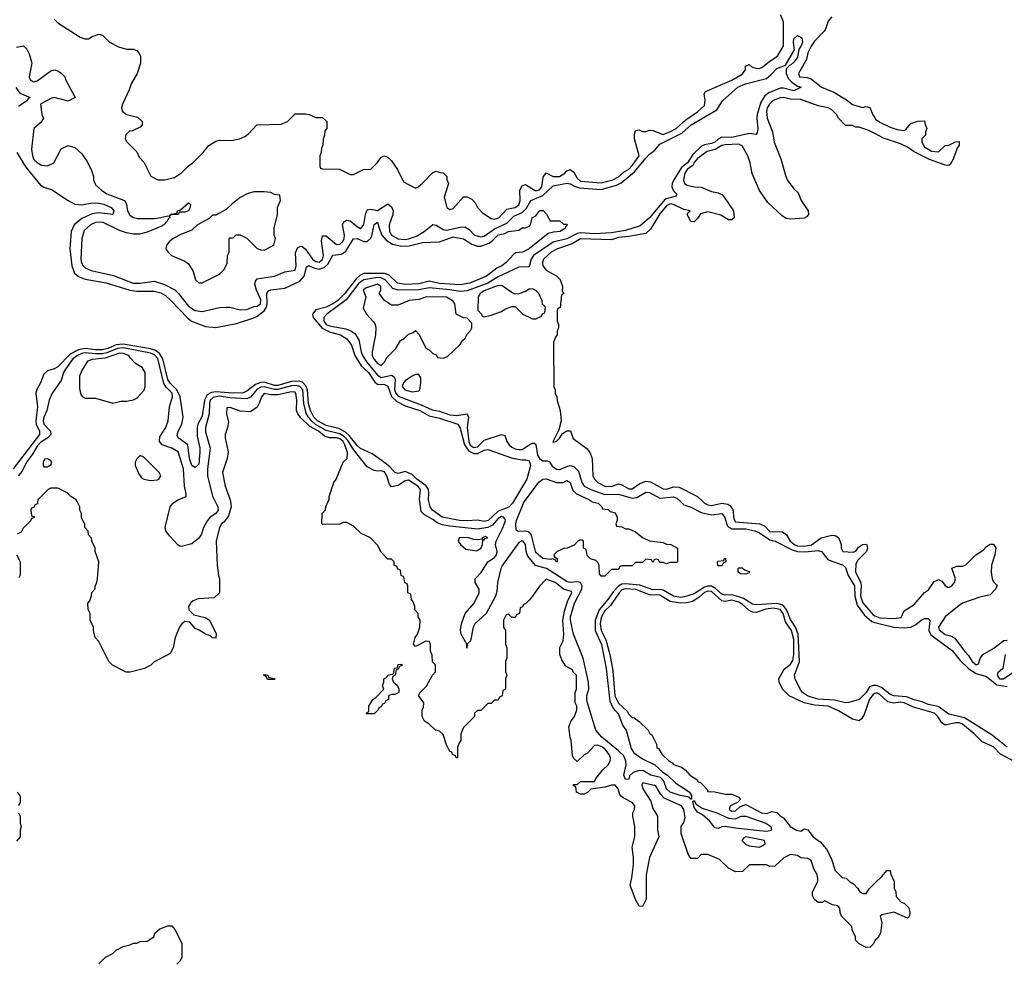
# Model space of a CAD drawing. Header units: inches. Extents: x 2668334 to 2765628, y 828034 to 955234.
# Tile 40 of 218: x 2715029 to 2720753, y 847321 to 852802. Entities that reach past the tile are written whole.
import ezdxf

# ---------------------------------------------------------------- set-up
doc = ezdxf.new("R2010")
doc.units = ezdxf.units.IN
doc.header["$MEASUREMENT"] = 0
for name, color, linetype in [('C7814', 7, 'Continuous'), ('C7815', 7, 'Continuous'), ('C7824', 7, 'Continuous'), ('C7825', 7, 'Continuous')]:
    doc.layers.add(name, color=color, linetype=linetype)

msp = doc.modelspace()

# ---------------------------------------------------------------- linework, layer by layer
at = {"layer": 'C7814', "color": 4}
for points, elevation in [([(2715133.4, 850000), (2715132.7, 849987.3), (2715118, 849982), (2715112.7, 849967.3), (2715098, 849962), (2715094, 849950), (2715098, 849918), (2715112.7, 849912.7), (2715112.7, 849907.3), (2715098, 849902), (2715094, 849890), (2715050, 849846), (2715036.9, 849823.1), (2715014, 849810)], 12), ([(2716254.6, 850000), (2716258, 849970), (2716243.4, 849916.6), (2716218, 849882), (2716202.8, 849870), (2716191, 849850), (2716172, 849770), (2716178, 849630), (2716184.7, 849570), (2716191.3, 849550), (2716191.1, 849468.9), (2716159.6, 849440.4), (2716066.4, 849433.6), (2716036.9, 849423.1), (2716022, 849410), (2716011.3, 849390), (2716012, 849370), (2716042, 849342), (2716106.4, 849326.4), (2716132, 849310), (2716171.1, 849231.1), (2716170, 849206), (2716150, 849208.7), (2716139, 849219), (2716110, 849228.7), (2716072.9, 849252.9), (2716050, 849262), (2716018, 849298), (2715990, 849302), (2715972, 849290), (2715958, 849270), (2715932, 849210), (2715922, 849150), (2715903.6, 849116.4), (2715894, 849110), (2715810, 849068), (2715790.9, 849049.1), (2715754, 849030), (2715671.1, 849008.9), (2715648.9, 849008.9), (2715568.9, 849048.9), (2715548, 849070), (2715490, 849186), (2715468, 849210), (2715458, 849250), (2715458, 849270), (2715438, 849310), (2715438, 849350), (2715427.3, 849372.7), (2715426, 849410), (2715436.4, 849423.6), (2715447.3, 849452.7), (2715448.4, 849471.6), (2715467.3, 849492.7), (2715468, 849510), (2715476.4, 849523.6), (2715482, 849550), (2715488.7, 849650), (2715468.7, 849710), (2715468, 849730), (2715448, 849770), (2715447.3, 849787.3), (2715430, 849806), (2715427.3, 849827.3), (2715408, 849850), (2715407.3, 849867.3), (2715388.4, 849908.4), (2715388, 849930), (2715378, 849950), (2715378, 849970), (2715363, 850000)], 12), ([(2716166.1, 850000), (2716181.6, 849970), (2716183, 849950), (2716168.6, 849931.4), (2716135.5, 849910), (2716120.4, 849890), (2716097.1, 849850), (2716085.5, 849810), (2716070, 849786.6), (2716030, 849754), (2715970, 849738), (2715960.4, 849740.4), (2715950, 849746), (2715900.2, 849800.2), (2715879, 849830), (2715874, 849850), (2715904, 849970), (2715919, 849990), (2715934, 850000)], 8), ([(2720000, 847446), (2719990, 847426), (2719974, 847410), (2719950, 847408), (2719910, 847428), (2719888, 847450), (2719888, 847470), (2719868, 847510), (2719866, 847530), (2719806, 847590), (2719798, 847610), (2719796.4, 847636.4), (2719786, 847650), (2719754.6, 847654.6), (2719710, 847678), (2719691.6, 847668.4), (2719670, 847668), (2719650, 847686), (2719638, 847710), (2719638, 847730), (2719668.7, 847790), (2719669, 847810), (2719665.2, 847830), (2719645.3, 847865.3), (2719630, 847912.7), (2719610, 847925.2), (2719570, 847929), (2719550, 847942), (2719510, 847948), (2719471.6, 847928.4), (2719419.6, 847880.4), (2719390, 847878), (2719370, 847888), (2719272.7, 847887.3), (2719231, 847849), (2719190, 847848), (2719150, 847868), (2719098, 847918), (2719030, 847948), (2718990, 847948.7), (2718970, 847924), (2718930, 847924), (2718916, 847950), (2718875.3, 848070), (2718875.3, 848110), (2718890, 848134), (2718897.2, 848162.8), (2718889.3, 848210), (2718877, 848230), (2718776.2, 848276.2), (2718756, 848296), (2718730, 848342.7), (2718719, 848350), (2718658, 848362), (2718650, 848362), (2718645.8, 848354.2), (2718650.8, 848330), (2718698.7, 848258.7), (2718710, 848216), (2718736, 848170), (2718736, 848090), (2718744.7, 848050), (2718690.8, 847930), (2718671, 847830), (2718671.6, 847688.4), (2718650, 847646), (2718630, 847648), (2718610, 847686), (2718578, 847770), (2718588.4, 847811.6), (2718597.2, 847890), (2718597.2, 847930), (2718589.2, 847990), (2718606, 848050), (2718606, 848110), (2718593.2, 848170), (2718593.2, 848190), (2718603.7, 848210), (2718604.5, 848230), (2718589.3, 848250), (2718536.6, 848276.6), (2718526.3, 848286.3), (2718517.5, 848297.5), (2718509, 848330), (2718490, 848352), (2718470, 848352), (2718430, 848339.3), (2718350, 848328.7), (2718330, 848308), (2718310, 848298), (2718290, 848298), (2718266, 848310), (2718262, 848342), (2718246, 848350), (2718250, 848354), (2718270, 848354), (2718290, 848372), (2718370, 848372), (2718379, 848390), (2718419.7, 848440.3), (2718449.3, 848470), (2718460.9, 848490), (2718463.7, 848510), (2718455.6, 848530), (2718430, 848561.6), (2718410, 848576.3), (2718390, 848583.7), (2718370, 848582), (2718330, 848538), (2718310, 848528), (2718270, 848488), (2718250, 848506), (2718243.1, 848523.1), (2718235.3, 848610), (2718228.9, 848628.9), (2718222, 848690), (2718234.6, 848725.4), (2718255.3, 848750), (2718268, 848790), (2718268, 848810), (2718258, 848830), (2718258, 848890), (2718266, 848910), (2718266, 848990), (2718247.3, 849007.3), (2718242, 849022), (2718203.1, 849043.1), (2718180.2, 849080.2), (2718168.7, 849110), (2718169.1, 849150.9), (2718188, 849190), (2718191.9, 849228.1), (2718186, 849310), (2718196.9, 849363.1), (2718215.8, 849424.2), (2718239.3, 849470), (2718236.6, 849476.6), (2718191.4, 849491.4), (2718142, 849530), (2718090, 849548), (2718050, 849508), (2718010.9, 849449.1), (2717990, 849426), (2717970, 849406), (2717958, 849402), (2717952.7, 849387.3), (2717938, 849382), (2717934, 849350), (2717918, 849342), (2717910, 849326), (2717890, 849326), (2717870, 849346), (2717858, 849342), (2717842, 849310), (2717842, 849270), (2717854, 849250), (2717854, 849170), (2717862, 849150), (2717862, 849090), (2717854, 849070), (2717854, 849010), (2717862, 848990), (2717854, 848970), (2717854, 848910), (2717838, 848902), (2717834, 848870), (2717818, 848862), (2717810, 848846), (2717790, 848846), (2717770, 848826), (2717750, 848826), (2717710, 848786), (2717690, 848786), (2717674, 848770), (2717674, 848750), (2717610, 848686), (2717594, 848650), (2717594, 848610), (2717583.6, 848596.4), (2717574, 848570), (2717574, 848510), (2717566, 848510), (2717562, 848522), (2717546, 848530), (2717542, 848542), (2717530, 848546), (2717510, 848586), (2717490, 848646), (2717470, 848666), (2717446, 848670), (2717408.4, 848708.4), (2717383.1, 848723.1), (2717368, 848750), (2717368, 848790), (2717376.4, 848803.6), (2717378, 848830), (2717348.4, 848871.6), (2717358, 848890), (2717393.6, 848926.4), (2717428.4, 848991.6), (2717446, 849010), (2717446, 849050), (2717428.4, 849068.4), (2717427.3, 849107.3), (2717418, 849130), (2717418, 849170), (2717410, 849186), (2717390, 849188), (2717330, 849158), (2717318, 849170), (2717328.7, 849210), (2717342, 849230), (2717355.3, 849270), (2717358, 849310), (2717346, 849330), (2717346, 849350), (2717326, 849370), (2717326, 849390), (2717316.4, 849416.4), (2717306, 849430), (2717302, 849462), (2717286, 849470), (2717286, 849510), (2717282, 849522), (2717267.3, 849527.3), (2717262, 849562), (2717246, 849570), (2717242, 849602), (2717227.3, 849607.3), (2717222, 849622), (2717206, 849630), (2717206, 849650), (2717190, 849666), (2717170, 849666), (2717130, 849706), (2717110, 849746), (2717068.4, 849788.4), (2717014.6, 849814.6), (2716970, 849858), (2716930, 849878), (2716910, 849878), (2716890, 849868), (2716790, 849866), (2716786, 849870), (2716788.4, 849931.6), (2716807.3, 849952.7), (2716808, 849970), (2716823, 850000)], 12), ([(2720000, 848930.4), (2719990, 848931.1), (2719970, 848922.4), (2719950, 848889.6), (2719910, 848849.6), (2719850, 848832), (2719830, 848829.6), (2719765.2, 848845.2), (2719670, 848850.9), (2719630, 848862.4), (2719609.5, 848870), (2719580.7, 848890), (2719565.6, 848910), (2719537.6, 848970), (2719533, 848990), (2719562, 849070), (2719554, 849230), (2719539.8, 849270), (2719510, 849313.6), (2719489.4, 849369.4), (2719471.7, 849391.7), (2719459.6, 849399.6), (2719430, 849407.7), (2719310, 849398.7), (2719290, 849403.1), (2719236.4, 849436.4), (2719210, 849447), (2719170, 849457), (2719130, 849455.5), (2719110, 849462.2), (2719074.7, 849494.7), (2719050, 849507.7), (2719030, 849508.5), (2719010, 849503.2), (2718950, 849463.5), (2718894.1, 849445.9), (2718870, 849443.2), (2718830, 849450.8), (2718770, 849485.7), (2718750, 849489.1), (2718710, 849486.3), (2718634.7, 849514.7), (2718550, 849522.5), (2718530, 849519.5), (2718510, 849509), (2718481.9, 849478.1), (2718448.2, 849430), (2718397.1, 849370), (2718375.3, 849310), (2718375.4, 849250), (2718411.3, 849168.7), (2718438.9, 849030), (2718458.9, 848838.9), (2718478.9, 848798.9), (2718510, 848763), (2718535.2, 848695.3), (2718555.6, 848670), (2718583.4, 848563.4), (2718598.8, 848538.8), (2718650, 848504), (2718721, 848470), (2718767.3, 848427.3), (2718796, 848410), (2718843.4, 848363.4), (2718910, 848320.7), (2718922.8, 848310), (2718934.8, 848290), (2718934, 848270), (2718930, 848268.7), (2718920.4, 848280.4), (2718868.7, 848290), (2718810, 848309.8), (2718789.1, 848329.1), (2718774.2, 848374.2), (2718754.8, 848394.8), (2718699, 848410), (2718655.3, 848435.3), (2718630, 848436.2), (2718595.1, 848424.9), (2718574.4, 848405.6), (2718570, 848386), (2718550, 848384), (2718541.2, 848410), (2718555.1, 848470), (2718552.7, 848490), (2718540.7, 848520.7), (2718511.1, 848551.1), (2718413.3, 848630), (2718378, 848670), (2718329.8, 848830), (2718325.6, 848850), (2718326.6, 848870), (2718338.5, 848910), (2718335.6, 848950), (2718305, 849090), (2718248.2, 849228.2), (2718230.8, 849310), (2718231.6, 849330), (2718255.3, 849410), (2718296.5, 849490), (2718298.8, 849510), (2718288.7, 849528.7), (2718270, 849532.8), (2718230, 849529.8), (2718210, 849535.3), (2718091.8, 849611.8), (2718028.1, 849628.1), (2717983.5, 849683.5), (2717974, 849710), (2717969.7, 849750), (2717956.2, 849770), (2717947.7, 849772.3), (2717930, 849761.1), (2717836.5, 849630), (2717827.1, 849610), (2717806.2, 849530), (2717803.4, 849476.6), (2717795.5, 849450), (2717740.9, 849350), (2717674.6, 849290), (2717665.7, 849270), (2717650.4, 849190), (2717631, 849170), (2717628.4, 849148.4), (2717628.7, 849170), (2717595.6, 849230), (2717591.6, 849251.6), (2717596.9, 849290), (2717619.1, 849350), (2717671.4, 849408.6), (2717701.1, 849470), (2717700.5, 849490), (2717677, 849530), (2717677, 849550), (2717712.6, 849587.4), (2717749.8, 849650.1), (2717790, 849675.8), (2717801.6, 849690), (2717804, 849710), (2717794.5, 849750), (2717799.1, 849770), (2717836.5, 849843.5), (2717852.5, 849887.5), (2717850, 849899.3), (2717840.9, 849910), (2717830, 849913.5), (2717810, 849901.5), (2717777, 849863), (2717751.3, 849848.7), (2717690, 849839.2), (2717530, 849856.8), (2717484.6, 849864.6), (2717455.6, 849875.5), (2717430, 849896), (2717382.4, 849922.4), (2717363, 849943), (2717354.6, 850000)], 8), ([(2717899.4, 850000), (2717893.4, 849990), (2717871.9, 849968.1), (2717810, 849944.7), (2717752.4, 849890), (2717730, 849885.1), (2717690, 849891.8), (2717630, 849887.1), (2717586, 849890), (2717486, 849910), (2717429.5, 849950), (2717415.1, 849970), (2717407.3, 850000)], 4), ([(2718355.3, 850000), (2718358, 849998), (2718392, 849990), (2718414, 849970), (2718418, 849958), (2718450, 849954), (2718462, 849942), (2718490, 849934), (2718502, 849910), (2718502, 849890), (2718494, 849870), (2718498, 849858), (2718530, 849854), (2718550, 849842), (2718570, 849842), (2718610, 849824.7), (2718650, 849792), (2718690, 849771.3), (2718770, 849762), (2718790, 849752), (2718814, 849750), (2718854, 849730), (2718854, 849650), (2718850, 849646), (2718810, 849646), (2718790, 849638), (2718770, 849646), (2718750, 849646), (2718742, 849662), (2718730, 849666), (2718718, 849662), (2718710, 849646), (2718702, 849662), (2718670, 849666), (2718650, 849646), (2718610, 849646), (2718590, 849626), (2718530, 849626), (2718518, 849622), (2718510, 849606), (2718470, 849606), (2718430, 849566), (2718410, 849566), (2718400.4, 849580.4), (2718398, 849630), (2718390, 849646), (2718378, 849658), (2718347.3, 849667.3), (2718327.3, 849687.3), (2718322, 849722), (2718306, 849730), (2718306, 849770), (2718296.4, 849776.4), (2718290, 849778), (2718274, 849770), (2718252.7, 849747.3), (2718239.6, 849740.4), (2718211.6, 849728.4), (2718192.7, 849727.3), (2718154, 849710), (2718134, 849690), (2718138, 849678), (2718154, 849670), (2718154, 849650), (2718150, 849648), (2718142, 849662), (2718127.3, 849667.3), (2718116.9, 849663.1), (2718070, 849669.5), (2718030, 849704), (2718005.4, 849805.4), (2717997, 849817), (2717984.8, 849824.8), (2717967.9, 849827.9), (2717926.6, 849826.6), (2717914.6, 849834.6), (2717913.2, 849870), (2717918, 849890), (2717957, 849990), (2717964.4, 850000)], 4), ([(2718869.9, 850000), (2718890, 849980.5), (2718930, 849968), (2718990, 849937), (2719050, 849923.1), (2719110, 849930.3), (2719127.4, 849907.4), (2719141.7, 849861.7), (2719151, 849851), (2719170, 849840.7), (2719250, 849840.7), (2719302.8, 849830), (2719330, 849818.9), (2719390, 849777.3), (2719421, 849770), (2719520, 849720), (2719550, 849710.2), (2719593, 849707), (2719670, 849716.5), (2719690, 849710.3), (2719730, 849660.5), (2719812.6, 849632.6), (2719830, 849617.3), (2719846.3, 849570), (2719882.4, 849510), (2719883.2, 849450), (2719898.5, 849398.5), (2719940.1, 849340.1), (2719982, 849302), (2720000, 849297.5)], 8), ([(2718999.9, 850000), (2719010.7, 849990), (2719030, 849980.3), (2719050, 849977), (2719110, 849990.6), (2719144.9, 849984.9), (2719157.6, 849977.6), (2719174.2, 849954.2), (2719180.2, 849900.2), (2719190, 849882.6), (2719330.3, 849870.3), (2719358.4, 849858.4), (2719390, 849826), (2719463.4, 849823.4), (2719486.3, 849806.3), (2719508.9, 849770), (2719532.7, 849750), (2719550, 849743.5), (2719590, 849741.5), (2719631.4, 849748.6), (2719688, 849790), (2719750, 849804.7), (2719770, 849802), (2719790, 849792), (2719804.7, 849750), (2719804.7, 849730), (2719814, 849710), (2719874.6, 849705.4), (2719890, 849712), (2719906, 849734), (2719928, 849750), (2719951.6, 849751.6), (2719958, 849730), (2719951, 849710), (2719901.4, 849658.6), (2719890, 849638), (2719888.8, 849590), (2719918.7, 849530), (2719921.3, 849510), (2719916.3, 849450), (2719930, 849410.4), (2719990, 849340.8), (2720000, 849336.6)], 12), ([(2715012, 849690), (2715032.7, 849647.3), (2715032.7, 849572.7), (2715023.6, 849556.4)], 12), ([(2720000, 848883.4), (2719990, 848878.7), (2719969.5, 848850.5), (2719938, 848762), (2719923.6, 848736.4), (2719910, 848726), (2719870, 848735.3), (2719790, 848783), (2719729, 848810), (2719650, 848815.3), (2719590, 848829.7), (2719502, 848870), (2719464, 848910), (2719444, 848950), (2719442, 848970), (2719474, 849026), (2719510, 849055.5), (2719523.5, 849076.5), (2719529.7, 849110), (2719530, 849198), (2719515.9, 849250), (2719481, 849301), (2719467.8, 849350), (2719450, 849372.2), (2719410, 849379.5), (2719365.8, 849374.2), (2719310, 849354.7), (2719290, 849356.9), (2719268.6, 849368.6), (2719230, 849404), (2719210, 849415.9), (2719170, 849426.6), (2719130, 849419.8), (2719110, 849422.2), (2719050, 849477.3), (2719030, 849479.4), (2719010, 849472.2), (2718978, 849442), (2718940.2, 849419.8), (2718908.4, 849411.6), (2718870, 849409.7), (2718810, 849419.1), (2718750, 849455.8), (2718690, 849458.4), (2718610.4, 849489.6), (2718550, 849493), (2718530, 849486.3), (2718513.7, 849470), (2718464.2, 849395.8), (2718430, 849365.1), (2718410, 849326), (2718404.1, 849290), (2718410, 849250.7), (2718436.7, 849196.7), (2718459.6, 849110), (2718476.7, 849016.7), (2718488.4, 848870), (2718510, 848828.4), (2718561.1, 848781.1), (2718570, 848764.7), (2718590, 848744.7), (2718602, 848742), (2718630, 848722), (2718682, 848670), (2718691.6, 848651.6), (2718703.6, 848643.6), (2718732, 848590), (2718734, 848570), (2718743.6, 848563.6), (2718764.7, 848530), (2718804, 848490), (2718821.4, 848481.4), (2718830, 848471.3), (2718876, 848456), (2718898.8, 848438.8), (2718924.7, 848410), (2718964.7, 848384.7), (2718974, 848370), (2718986.4, 848366.4), (2718996.9, 848356.9), (2719026, 848326), (2719030, 848314), (2719070, 848312), (2719130, 848298), (2719170, 848298), (2719210, 848282), (2719218, 848270), (2719216, 848264), (2719202, 848250), (2719158.8, 848230), (2719154, 848210), (2719170, 848200.4), (2719190, 848202), (2719215.1, 848224.9), (2719250, 848238.8), (2719342, 848190), (2719372.9, 848187.1), (2719402, 848198), (2719430, 848191.3), (2719450, 848172), (2719470, 848162), (2719507.3, 848110), (2719544.7, 848090), (2719570, 848084), (2719590, 848098), (2719610, 848091.3), (2719641, 848050), (2719682, 848022), (2719719.8, 847979.8), (2719746.8, 847926.8), (2719770, 847854), (2719810, 847814), (2719834, 847810), (2719854, 847790), (2719876.9, 847776.9), (2719902, 847750), (2719914, 847730), (2719930, 847722), (2719950, 847722), (2719968.9, 847751.1), (2720000, 847780.9)], 12), ([(2715014, 848310), (2715032.7, 848287.3), (2715032.7, 848252.7), (2715022, 848230)], 12), ([(2715022, 848190), (2715032, 848170), (2715032, 848130), (2715038, 848110), (2715032, 848090), (2715032, 848050), (2715010, 848026)], 12), ([(2715490, 847312), (2715528, 847350), (2715570, 847372), (2715590, 847392), (2715630, 847412), (2715670, 847422), (2715690, 847432), (2715710, 847432), (2715730, 847442), (2715770, 847444.7), (2715808, 847470), (2715815.3, 847490), (2715844.7, 847515.3), (2715890, 847534), (2715912.7, 847532.7), (2715931.6, 847511.6), (2715971.6, 847431.6), (2715971.6, 847351.6), (2715962, 847330), (2715942, 847310)], 12)]:
    msp.add_lwpolyline(points, dxfattribs=dict(at, elevation=elevation))
for points, elevation in [([(2717736.5, 849796.5), (2717718, 849790), (2717718, 849782), (2717690, 849778), (2717670, 849779.5), (2717630, 849791.8), (2717584.7, 849790), (2717578, 849770), (2717591, 849750), (2717623.4, 849723.4), (2717685.6, 849714.4), (2717710, 849727.3), (2717719.3, 849750), (2717722, 849778), (2717730, 849778), (2717734.8, 849785.2), (2717748, 849790)], 12), ([(2719110, 849626), (2719087.3, 849627.3), (2719086, 849650), (2719090, 849654), (2719122, 849658), (2719126, 849670), (2719131.6, 849671.6), (2719134, 849650), (2719118, 849642)], 4), ([(2719250, 849578), (2719220.4, 849580.4), (2719206, 849590), (2719206, 849610), (2719210, 849614), (2719230, 849614), (2719243.6, 849603.6), (2719270, 849594), (2719274, 849590), (2719270, 849586)], 4), ([(2717046, 848766), (2717046, 848770), (2717058, 848782), (2717058, 848810), (2717082, 848850), (2717099, 848861), (2717146, 848910), (2717138, 848930), (2717146, 848950), (2717146, 848970), (2717162, 848978), (2717168.4, 848991.6), (2717202, 848998), (2717208.9, 849031.1), (2717226, 849034), (2717230, 849052), (2717250, 849054), (2717250, 849046), (2717238, 849042), (2717230, 849026), (2717218, 849022), (2717212, 848990), (2717198, 848982), (2717194, 848970), (2717202, 848950), (2717224.7, 848930), (2717234, 848910), (2717234, 848890), (2717210, 848878), (2717190, 848878), (2717174, 848870), (2717174, 848850), (2717158, 848842), (2717150, 848826), (2717138, 848822), (2717130, 848806), (2717118, 848802), (2717114, 848790), (2717090, 848766)], 12), ([(2716470, 848966), (2716462, 848982), (2716446, 848990), (2716450, 848994), (2716471.6, 848991.6), (2716478, 848978), (2716510, 848972), (2716510, 848966)], 12), ([(2719190, 848155.3), (2719224, 848170), (2719250, 848171.7), (2719366.8, 848130), (2719395.8, 848110), (2719399.1, 848090), (2719390, 848085.4), (2719370, 848082.2), (2719330, 848085.1), (2719190, 848100.4), (2719130, 848111.5), (2719110, 848108.3), (2719090, 848098.7), (2719070, 848102), (2719041.3, 848141.3), (2718997.6, 848177.6), (2718970, 848194), (2718950, 848222), (2718943.1, 848256.9), (2718950, 848262), (2718961.4, 848241.4), (2718996.7, 848216.7), (2719081, 848190), (2719150, 848158.3)], 8), ([(2719250, 848050.9), (2719236.8, 848043.2), (2719226.8, 848030), (2719248.1, 848008.1), (2719270, 847998.8), (2719330, 847991), (2719350, 848001), (2719362, 848010), (2719358, 848030)], 12)]:
    msp.add_lwpolyline(points, close=True, dxfattribs=dict(at, elevation=elevation))
at = {"layer": 'C7815', "color": 4}
for points, elevation in [([(2715230, 852804.7), (2715250, 852784.7), (2715379.8, 852699.8), (2715408.4, 852691.6), (2715430, 852691.3), (2715450, 852704.7), (2715490, 852718), (2715510, 852711.3), (2715551.1, 852671.1), (2715603.5, 852643.5), (2715650, 852631.3), (2715691.1, 852631.1), (2715710, 852622), (2715722, 852610), (2715732, 852590), (2715731.3, 852550), (2715711.3, 852490), (2715678, 852430), (2715666.4, 852393.6), (2715626, 852310), (2715621, 852290), (2715624.7, 852270), (2715650, 852251.3), (2715714.4, 852234.4), (2715742, 852210), (2715742, 852190), (2715730, 852178), (2715684.7, 852155.3), (2715667.1, 852152.9), (2715645.4, 852134.6), (2715642, 852110), (2715650, 852094), (2715710, 852034), (2715723.6, 852003.6), (2715750, 851974), (2715791.6, 851891.6), (2715831.6, 851871.6), (2715870, 851871.3), (2715930, 851884.7), (2715970, 851911.3), (2716010, 851951.3), (2716035.3, 851970), (2716095.3, 852030), (2716128, 852070), (2716170, 852096), (2716190, 852101), (2716260.2, 852099.8), (2716306, 852110), (2716338, 852122), (2716360.4, 852139.6), (2716408.4, 852191.6), (2716550, 852194), (2716586, 852210), (2716630, 852254), (2716690, 852254), (2716711.6, 852251.6), (2716750, 852234), (2716790, 852234), (2716814, 852210), (2716814, 852170), (2716803.6, 852156.4), (2716802, 852130), (2716792.7, 852107.3), (2716792, 852070), (2716783.6, 852056.4), (2716782, 852030), (2716774, 852010), (2716774, 851950), (2716778, 851938), (2716790, 851934), (2716887.3, 851932.7), (2716950, 851902), (2716970, 851902), (2717028.4, 851931.6), (2717070, 851932), (2717110, 851972), (2717130, 852002), (2717150, 852011.3), (2717170, 852002), (2717190, 851982), (2717224.7, 851930), (2717259.6, 851859.6), (2717330, 851822), (2717346, 851830), (2717370, 851852), (2717430, 851914), (2717450, 851922), (2717472.7, 851912.7), (2717491.6, 851911.6), (2717512, 851890), (2717512.7, 851872.7), (2717522, 851850), (2717496, 851770), (2717512, 851710), (2717530, 851698), (2717550, 851704.7), (2717608.9, 851771.1), (2717630, 851772), (2717658, 851758), (2717676.8, 851736.8), (2717690.7, 851710.7), (2717719.8, 851679.8), (2717770, 851646), (2717790, 851642.8), (2717815.3, 851650), (2717860.1, 851699.9), (2717910, 851710.6), (2717930, 851724.9), (2717937.6, 851750), (2717936, 851810), (2717950, 851836), (2717970, 851842.8), (2718021, 851810), (2718030, 851807.6), (2718050, 851813), (2718063.6, 851830), (2718072.7, 851887.3), (2718089.2, 851910.8), (2718130.4, 851890.4), (2718168, 851890), (2718198, 851910), (2718210, 851924), (2718230, 851930.8), (2718250, 851916), (2718270, 851880.5), (2718290, 851862.8), (2718410, 851853.1), (2718478, 851870), (2718510, 851887.8), (2718542.5, 851917.5), (2718570, 851933.7), (2718590, 851953.7), (2718629.6, 852010), (2718602.9, 852110), (2718602.9, 852137.1), (2718610, 852158), (2718630, 852161), (2718650, 852151), (2718670, 852151), (2718690, 852158.8), (2718710, 852158), (2718770, 852134.9), (2718809.4, 852150), (2718844.5, 852170), (2718900.9, 852219.1), (2718970, 852266.7), (2719010, 852304), (2719014.2, 852334.2), (2719008.7, 852371.3), (2719015.3, 852384.7), (2719168.7, 852450), (2719230, 852484.9), (2719248.7, 852510), (2719249.1, 852530.9), (2719270, 852542), (2719286.8, 852526.8), (2719310, 852521), (2719330, 852518.8), (2719350, 852527.3), (2719383.6, 852556.4), (2719435.1, 852590), (2719468.7, 852650), (2719469.2, 852790), (2719452.3, 852830)], 12), ([(2719750, 852819.3), (2719730, 852794), (2719713.4, 852746.6), (2719705.2, 852734.8), (2719650, 852677.2), (2719630, 852649), (2719610.5, 852610), (2719603.7, 852570), (2719557.3, 852490), (2719562.8, 852470), (2719606.4, 852466.4), (2719630, 852457.3), (2719690, 852410.4), (2719761.1, 852381.1), (2719836, 852336), (2719870, 852308.4), (2719929.3, 852290.7), (2719950, 852297.3), (2719970.7, 852290.7), (2719988.4, 852248.4), (2720000, 852230.9)], 12), ([(2715010, 852643), (2715051.3, 852650), (2715070, 852631.3), (2715083.8, 852603.8), (2715099.1, 852550), (2715084.9, 852470), (2715092, 852450), (2715110, 852441), (2715130, 852446.8), (2715210, 852504.7), (2715230, 852511.3), (2715250, 852504.7), (2715270, 852492), (2715291.3, 852470), (2715298, 852450), (2715352, 852350), (2715310, 852329), (2715230, 852349.3), (2715210, 852343.7), (2715151, 852310), (2715157.3, 852250), (2715166.8, 852230), (2715154.4, 852205.6), (2715111, 852170), (2715098, 852050), (2715102.8, 852010), (2715111.3, 851990), (2715130, 851971.3), (2715156, 851956), (2715190, 851951.3), (2715228, 851970), (2715270, 852052), (2715310, 852071.3), (2715350, 852058), (2715390, 852022), (2715419.8, 851979.8), (2715444.7, 851930), (2715458, 851890), (2715458, 851870), (2715470, 851842), (2715504.7, 851810), (2715536, 851790), (2715639.1, 851750), (2715650.3, 851730.3), (2715656.5, 851690), (2715670, 851664.9), (2715690, 851652.2), (2715713.4, 851646.6), (2715810, 851646.8), (2715850, 851651), (2715890, 851662), (2715899.6, 851659.6), (2715902, 851650), (2715894, 851646), (2715886, 851630), (2715866.8, 851610), (2715850, 851599.5), (2715770, 851567), (2715724.9, 851555.1), (2715690, 851554.5), (2715650, 851562.9), (2715610, 851576.3), (2715510, 851624.7), (2715470, 851623), (2715440.7, 851610), (2715404.4, 851575.6), (2715390.5, 851530.5), (2715383.7, 851410), (2715387.7, 851387.8), (2715398, 851370), (2715410, 851359.3), (2715443.8, 851343.8), (2715573.9, 851313.9), (2715689.6, 851270.4), (2715729.7, 851270.3), (2715810, 851282.4), (2715870, 851263.1), (2715930.2, 851230.3), (2715952.7, 851210), (2716010, 851136.4), (2716050, 851110.3), (2716090, 851106), (2716190, 851127.7), (2716230, 851130.5), (2716250, 851130.5), (2716310, 851115.8), (2716350, 851116.4), (2716390, 851134), (2716410, 851135.5), (2716429.5, 851150.5), (2716430, 851173.2), (2716405.6, 851230), (2716396.5, 851263.5), (2716399.3, 851280.7), (2716410, 851296), (2716509.5, 851310.5), (2716570, 851336.3), (2716630, 851346), (2716635.6, 851370), (2716633, 851447), (2716644.4, 851475.6), (2716657, 851483), (2716670, 851485.5), (2716690, 851468.2), (2716732, 851410), (2716750, 851396.5), (2716770, 851391.8), (2716790, 851406.7), (2716796.1, 851430), (2716783.5, 851516.5), (2716790, 851546), (2716810, 851546), (2716870, 851495.3), (2716890, 851497.6), (2716907.4, 851512.6), (2716915.6, 851530), (2716916.8, 851550), (2716905.1, 851610), (2716912.9, 851627.1), (2716930, 851636.4), (2716950, 851632), (2716990, 851600.3), (2717011.2, 851588.8), (2717014, 851590), (2717029.7, 851610.3), (2717038.5, 851670), (2717050, 851695.5), (2717070, 851699.5), (2717110, 851693.1), (2717170, 851730.6), (2717190, 851713.4), (2717199.5, 851690), (2717197.6, 851670), (2717177, 851610), (2717179.5, 851570), (2717190.4, 851550), (2717230, 851528.2), (2717270, 851524.5), (2717290, 851527.2), (2717336, 851544), (2717380.9, 851570), (2717430, 851611.3), (2717450, 851607.3), (2717490, 851581.3), (2717510, 851578.9), (2717590, 851596.5), (2717617, 851597), (2717641.4, 851581.4), (2717674, 851550), (2717710, 851539.5), (2717730, 851543.6), (2717790, 851586.4), (2717861, 851619), (2717900.9, 851659.1), (2717950, 851680.7), (2717974.5, 851705.5), (2718000.7, 851750), (2718070, 851779.7), (2718130, 851835.6), (2718210, 851851.8), (2718230, 851848.4), (2718253.6, 851833.6), (2718283.4, 851823.4), (2718410, 851815.4), (2718499.5, 851840.5), (2718526.4, 851853.7), (2718603.4, 851916.6), (2718670, 851997.6), (2718690, 852019.3), (2718719.4, 852040.6), (2718750, 852078.4), (2718878.2, 852141.8), (2718931.8, 852190), (2719081.2, 852278.8), (2719114, 852330), (2719204.5, 852410), (2719249, 852430), (2719370, 852460.5), (2719397.4, 852482.6), (2719430, 852518.4), (2719482, 852538), (2719533.2, 852626.8), (2719526.9, 852670), (2719529.7, 852690), (2719550, 852711), (2719575.9, 852695.9), (2719579.3, 852670), (2719570, 852646), (2719558, 852630), (2719550, 852582.7), (2719530, 852556), (2719510, 852537.2), (2719503.5, 852536.5), (2719484.5, 852515.5), (2719484.4, 852490), (2719498.7, 852458.7), (2719517.8, 852437.8), (2719550, 852416.4), (2719572, 852410), (2719530, 852388.7), (2719470, 852403), (2719450, 852403.6), (2719383.8, 852376.2), (2719361.3, 852358.7), (2719338, 852322), (2719316.4, 852250), (2719314, 852230), (2719320.5, 852170), (2719316.8, 852143.2), (2719310, 852135.3), (2719270, 852139.6), (2719170, 852116.9), (2719110, 852118.7), (2719090, 852108), (2719070, 852089.7), (2719050, 852081.7), (2719010, 852075.1), (2718993.1, 852066.9), (2718941.4, 852018.6), (2718912.2, 851970), (2718876.8, 851943.2), (2718831.5, 851870), (2718823.1, 851850), (2718821.1, 851830), (2718830, 851806.8), (2718846.8, 851790), (2718844.7, 851775.3), (2718782.1, 851757.9), (2718690, 851649.7), (2718636.7, 851603.3), (2718550, 851576.8), (2718470, 851563.1), (2718370, 851556.8), (2718290, 851561.8), (2718270, 851558.5), (2718210, 851527.3), (2718130, 851508.8), (2718016, 851430), (2718001.7, 851410), (2717990, 851365.2), (2717930, 851364), (2717810, 851306.2), (2717750, 851270.7), (2717630, 851225), (2717590, 851221.5), (2717530, 851232), (2717410, 851242.6), (2717348.8, 851231.2), (2717230, 851228.7), (2717199.1, 851239.1), (2717153.1, 851290), (2717130, 851300.2), (2717110, 851302.1), (2717030, 851289.8), (2717001, 851270), (2716926.4, 851173.6), (2716813.7, 851090), (2716796.4, 851070), (2716796.9, 851050), (2716810.5, 851030), (2716830, 851022.2), (2716924.7, 851004.7), (2716953.4, 850993.4), (2716976.7, 850976.7), (2717000.7, 850940.7), (2717013.4, 850870), (2717021.8, 850850), (2717047.9, 850810), (2717110, 850734.6), (2717130, 850722.4), (2717190, 850735.3), (2717205.8, 850725.8), (2717211.4, 850710), (2717208.6, 850650), (2717215.9, 850630), (2717230, 850613.6), (2717363.5, 850563.5), (2717426.2, 850533.8), (2717470, 850525.4), (2717530, 850504.6), (2717570, 850499.7), (2717630.5, 850510.5), (2717638.4, 850490), (2717630.2, 850430), (2717640.2, 850350), (2717648.3, 850328.3), (2717670, 850313.7), (2717690, 850318.2), (2717730, 850358), (2717830.9, 850390.9), (2717850, 850384.7), (2717862, 850350), (2717874.9, 850330), (2717890, 850316.4), (2717910, 850307.4), (2717930, 850302.3), (2717950, 850303.1), (2717990, 850330.4), (2718010, 850340.5), (2718019.3, 850339.3), (2718030, 850332), (2718039.7, 850270), (2718050.2, 850250.2), (2718070, 850237.4), (2718096.5, 850236.5), (2718110, 850230.7), (2718125.4, 850205.4), (2718150, 850188), (2718170, 850186), (2718210, 850204.9), (2718230, 850208.9), (2718250, 850204.2), (2718277.5, 850177.5), (2718296.5, 850110), (2718310, 850090.4), (2718349.4, 850069.4), (2718430, 850041.6), (2718510, 850042.4), (2718590, 850020.3), (2718616.3, 850023.7), (2718670, 850054), (2718690, 850052.2), (2718750, 850020.3), (2718830, 850026.7), (2718850, 850019.3), (2718869.9, 850000)], 8), ([(2715007.6, 852407.6), (2715030, 852375.5), (2715090.6, 852350), (2715077.5, 852342.5), (2715070.5, 852330), (2715022.3, 852297.7)], 4), ([(2720000, 852139.5), (2719970, 852155.3), (2719910, 852178), (2719890, 852178), (2719870, 852186), (2719830, 852186), (2719790, 852229), (2719777, 852250), (2719750, 852277), (2719730, 852289.3), (2719670, 852300.9), (2719570, 852338.4), (2719510, 852340.5), (2719470, 852349.6), (2719450, 852347.8), (2719410, 852332.2), (2719387.4, 852310), (2719375.3, 852290), (2719370.4, 852270), (2719374.9, 852230), (2719404.9, 852150), (2719414.8, 852090), (2719453.7, 851993.7), (2719482.8, 851890), (2719491, 851870), (2719530, 851818), (2719555.3, 851795.3), (2719571.3, 851750), (2719612, 851690), (2719614, 851670), (2719603.6, 851656.4), (2719590, 851648.7), (2719510, 851641.2), (2719485.6, 851645.6), (2719461.5, 851661.5), (2719378.6, 851738.6), (2719329.4, 851809.4), (2719286.8, 851906.8), (2719275.1, 851970), (2719262, 852010), (2719230, 852069.2), (2719210, 852077.4), (2719130, 852074), (2719110, 852069.7), (2719073.1, 852046.9), (2719025, 852035), (2718970, 851995.6), (2718950, 851971.2), (2718944.1, 851955.9), (2718909.6, 851930.4), (2718895.2, 851910), (2718888.7, 851868.7), (2718894.8, 851850), (2718910, 851840.5), (2718950, 851830.7), (2718990, 851828), (2719050, 851802.8), (2719090, 851796), (2719110, 851784.7), (2719124.7, 851770), (2719178, 851690), (2719182, 851650), (2719170, 851638), (2719150, 851638), (2719105.2, 851665.2), (2719030, 851685.2), (2718986.4, 851673.6), (2718970, 851646), (2718950, 851626), (2718930, 851628), (2718909, 851670), (2718916.4, 851683.6), (2718926, 851690), (2718890, 851699.3), (2718830, 851728.2), (2718810, 851730.7), (2718790, 851720.4), (2718750, 851672.2), (2718696.5, 851583.5), (2718670, 851558.7), (2718570, 851541), (2718510, 851535.3), (2718470, 851522), (2718290, 851526.9), (2718241.2, 851498.8), (2718156, 851470), (2718118.8, 851450), (2718074.8, 851410), (2718068, 851390), (2718070.8, 851370), (2718090, 851344.9), (2718152, 851310), (2718170.9, 851290.9), (2718184.7, 851250), (2718182, 851222), (2718192, 851210), (2718178, 851202), (2718171.6, 851128.4), (2718158, 851122), (2718154, 851110), (2718154, 851050), (2718162, 851030), (2718162, 851010), (2718154, 850990), (2718154, 850970), (2718143.6, 850956.4), (2718132.7, 850927.3), (2718132, 850910), (2718134, 850670), (2718142, 850650), (2718142, 850630), (2718152, 850610), (2718152.7, 850587.3), (2718171, 850530), (2718176, 850470), (2718162.8, 850417.2), (2718127.5, 850347.5), (2718130, 850344.7), (2718150, 850351.3), (2718168.7, 850370), (2718184.7, 850395.3), (2718209, 850411), (2718231, 850411), (2718246, 850366), (2718327.1, 850307.1), (2718344.5, 850284.5), (2718357.3, 850250), (2718360.7, 850150), (2718370.8, 850130), (2718390, 850110.8), (2718430, 850088.8), (2718470, 850087.2), (2718510, 850103), (2718530, 850097.1), (2718570, 850073.7), (2718590, 850074), (2718634.2, 850105.8), (2718670, 850119.5), (2718695.6, 850115.6), (2718770, 850074), (2718790, 850072.2), (2718830, 850085.3), (2718863.7, 850083.7), (2718968.8, 850028.8), (2718999.9, 850000)], 12), ([(2715013.1, 852030), (2715064.3, 851944.3), (2715150, 851840.3), (2715170, 851828.7), (2715214.2, 851814.2), (2715310.8, 851750), (2715350.3, 851730.3), (2715390, 851725.3), (2715450, 851737.4), (2715490, 851736), (2715518, 851730), (2715561, 851710), (2715576, 851690), (2715570.7, 851669.3), (2715490, 851678.9), (2715450, 851673.3), (2715390, 851645.4), (2715344.9, 851610), (2715328.7, 851570), (2715321.1, 851470), (2715332.7, 851370), (2715348.3, 851328.3), (2715370, 851308.9), (2715410, 851292.9), (2715531.9, 851271.9), (2715668.4, 851228.4), (2715710, 851223.5), (2715810, 851223.2), (2715850, 851214), (2715877.4, 851197.4), (2715908.5, 851170), (2716006.2, 851066.2), (2716028.5, 851048.5), (2716110, 851018.7), (2716170, 851012), (2716290, 851034.9), (2716390, 851067.9), (2716410, 851078.5), (2716450.5, 851109.5), (2716463.5, 851130), (2716468.2, 851150), (2716465.7, 851210), (2716474.7, 851225.3), (2716490, 851232), (2716570, 851240.3), (2716658.3, 851281.7), (2716682, 851310), (2716696.2, 851363.8), (2716708, 851372), (2716738.6, 851358.6), (2716770, 851352.1), (2716799.3, 851360.7), (2716819.7, 851380.3), (2716850, 851433), (2716900.4, 851439.6), (2716924.4, 851455.6), (2716970, 851527.3), (2716990, 851530.4), (2717030, 851512.4), (2717050, 851513), (2717069.4, 851530), (2717075.8, 851544.2), (2717090, 851611), (2717110, 851624.7), (2717118, 851590), (2717134.9, 851550), (2717160, 851520), (2717196.5, 851496.5), (2717250, 851484.2), (2717292.6, 851487.4), (2717370, 851506.4), (2717470, 851510.5), (2717550, 851538.7), (2717610, 851527.7), (2717657, 851497), (2717690, 851484.9), (2717710, 851484.9), (2717757.4, 851502.6), (2717780.5, 851519.5), (2717810, 851550.3), (2717850, 851558.8), (2717870.5, 851570.5), (2717930, 851578), (2717950, 851592), (2717970, 851592), (2717990, 851602), (2717998, 851610), (2718009, 851650), (2718030, 851662), (2718052, 851692), (2718072.7, 851692.7), (2718091.6, 851671.6), (2718112, 851632), (2718170, 851632), (2718190, 851614), (2718210, 851614), (2718214, 851610), (2718202, 851598), (2718202, 851590), (2718172, 851570), (2718133.2, 851566.8), (2718102, 851558), (2717990, 851469.6), (2717951.3, 851450), (2717913.7, 851446.3), (2717901.4, 851438.6), (2717858, 851390), (2717831.3, 851370), (2717802, 851358), (2717742, 851310), (2717646.8, 851270), (2717590, 851260.5), (2717470, 851268.8), (2717410, 851282), (2717350, 851266.4), (2717270, 851262.4), (2717224.5, 851270), (2717176.3, 851316.3), (2717150, 851327.1), (2717030, 851326.4), (2717005.9, 851314.1), (2716985.1, 851294.9), (2716920.2, 851210), (2716878, 851170), (2716850, 851149.1), (2716810, 851130.9), (2716750, 851114.7), (2716731.5, 851090), (2716735.2, 851070), (2716787.6, 851007.6), (2716830, 850986.9), (2716893.4, 850970), (2716930, 850946.4), (2716958, 850910), (2716977.3, 850850), (2717014.3, 850790), (2717056.5, 850750), (2717093.4, 850693.4), (2717110, 850682.8), (2717150, 850680.3), (2717170, 850670.5), (2717190.7, 850610.7), (2717221, 850581), (2717270, 850557.3), (2717354.9, 850530), (2717410, 850497.8), (2717470, 850485.7), (2717575.5, 850450), (2717590, 850426), (2717615.6, 850330), (2717637.3, 850297.3), (2717649.2, 850289.2), (2717670, 850280.2), (2717690, 850279.6), (2717730, 850299.3), (2717750, 850303), (2717893.4, 850253.4), (2717950, 850242), (2717970, 850242.8), (2717990, 850236), (2717998.8, 850210), (2717977.3, 850130), (2717899.4, 850000)], 4), ([(2717407.3, 850000), (2717404.7, 850010), (2717408.4, 850050), (2717404.8, 850070), (2717391.8, 850091.8), (2717336.9, 850130), (2717310, 850157.4), (2717270, 850175.8), (2717230, 850162.9), (2717210, 850169.6), (2717181.6, 850201.6), (2717137, 850237), (2717077.2, 850277.2), (2717010, 850308.4), (2716990, 850326), (2716944.8, 850384.8), (2716923.8, 850403.8), (2716884.1, 850424.1), (2716810, 850442.2), (2716759.8, 850470), (2716739.8, 850490), (2716719.8, 850530), (2716708.5, 850570), (2716702.4, 850650), (2716693, 850673), (2716673.5, 850693.5), (2716650, 850700.5), (2716610, 850697.5), (2716530, 850674.5), (2716510, 850675.8), (2716450, 850693.8), (2716430, 850692.4), (2716400, 850680), (2716350, 850641.5), (2716328.6, 850631.4), (2716270, 850629.9), (2716170, 850637.7), (2716144.9, 850635.1), (2716119.2, 850620.8), (2716102.6, 850590), (2716090, 850496), (2716065.2, 850450), (2716060.2, 850430), (2716061.2, 850381.2), (2716077, 850310), (2716076.5, 850290), (2716070, 850218), (2716050, 850199), (2716030, 850209.2), (2716016.2, 850250), (2716007.3, 850330), (2715949.4, 850370), (2715944.2, 850384.2), (2715949.6, 850410), (2715971.3, 850450), (2715979.7, 850490), (2715962.4, 850610), (2715942.8, 850650), (2715905.8, 850685.8), (2715889.9, 850709.9), (2715860.6, 850830), (2715841.4, 850861.4), (2715818.6, 850878.6), (2715790, 850888.1), (2715630, 850915.2), (2715590, 850910.6), (2715541.3, 850890), (2715510, 850883.2), (2715470, 850882.4), (2715410, 850890.6), (2715370, 850882.4), (2715322.7, 850857.3), (2715250, 850782.6), (2715230, 850771.1), (2715190, 850759.7), (2715170, 850740.9), (2715150.3, 850690), (2715128.3, 850651.7), (2715123.2, 850630), (2715133.2, 850550), (2715122.6, 850470), (2715124.9, 850450), (2715143.6, 850410), (2715143.6, 850390), (2714990.2, 850190)], 4), ([(2715934, 850000), (2715949, 850010), (2715993.3, 850026.7), (2715997.2, 850030), (2715997, 850043), (2715986.2, 850090), (2715980.4, 850190), (2715950, 850289.2), (2715914, 850310), (2715857.2, 850330), (2715840.9, 850350), (2715843.6, 850376.4), (2715878, 850430), (2715892.7, 850470), (2715900.9, 850550), (2715918.3, 850610), (2715914.5, 850630), (2715882.6, 850662.6), (2715867.4, 850687.4), (2715832.4, 850832.4), (2715813.2, 850853.2), (2715790, 850863.2), (2715630, 850893.5), (2715597.1, 850890), (2715534.9, 850865.1), (2715510, 850859.9), (2715470, 850858.5), (2715410, 850865.6), (2715390, 850861.7), (2715364.9, 850850), (2715338.9, 850830), (2715295.3, 850770), (2715283.7, 850750), (2715270, 850704), (2715218.8, 850630), (2715201, 850590), (2715186, 850530), (2715168.9, 850490), (2715164.9, 850470), (2715170, 850451), (2715208.2, 850410), (2715210.6, 850390), (2715193.4, 850370), (2715150, 850343.9), (2715130, 850322), (2715104.3, 850275.7), (2715068.9, 850230), (2715042.6, 850177.4), (2715019.3, 850150)], 8), ([(2717354.6, 850000), (2717353.1, 850010), (2717359.8, 850070), (2717343.5, 850090), (2717290, 850124.7), (2717270, 850120.5), (2717230, 850094.3), (2717190, 850085.2), (2717179.7, 850099.7), (2717164.2, 850150), (2717150, 850173), (2717130, 850179.5), (2717110, 850177.2), (2717090, 850181.2), (2717050, 850202), (2716970, 850302.2), (2716936.1, 850356.1), (2716917.4, 850377.4), (2716890, 850394.7), (2716810, 850413.9), (2716749, 850449), (2716726.8, 850466.8), (2716707.3, 850490), (2716694.9, 850514.9), (2716681.6, 850570), (2716674.5, 850650), (2716658, 850670), (2716635.9, 850675.9), (2716610, 850673.8), (2716530, 850651), (2716510, 850651.6), (2716450, 850667.8), (2716430, 850665.2), (2716410, 850653.2), (2716370, 850606.6), (2716350, 850597.6), (2716250, 850603.9), (2716190, 850613), (2716153.9, 850606.1), (2716137.2, 850590), (2716132.2, 850570), (2716130.2, 850509.8), (2716108.9, 850430), (2716110, 850404.7), (2716137, 850310), (2716120.9, 850190), (2716121.7, 850150), (2716150, 850031.3), (2716166.1, 850000)], 8), ([(2716823, 850000), (2716828, 850010), (2716828.7, 850030), (2716855.3, 850110), (2716869.1, 850130.9), (2716909, 850230), (2716933.2, 850250), (2716935.1, 850284.9), (2716919.3, 850330), (2716909.6, 850350), (2716890, 850364.4), (2716870, 850370.7), (2716830, 850370.8), (2716801.3, 850381.3), (2716767, 850410), (2716715.7, 850435.7), (2716664.6, 850484.6), (2716645.2, 850510), (2716638, 850530), (2716640.7, 850590), (2716635.1, 850630), (2716630, 850636.2), (2716610, 850638), (2716530, 850621), (2716490, 850621.3), (2716450, 850629.2), (2716434, 850610), (2716424.1, 850575.9), (2716410.5, 850549.5), (2716370, 850522.7), (2716310, 850525.2), (2716252.7, 850547.3), (2716234, 850546), (2716232, 850510), (2716242, 850462), (2716238, 850430), (2716222.8, 850390), (2716222.8, 850370), (2716240.7, 850290), (2716234.8, 850250), (2716207.7, 850170), (2716224, 850090), (2716253.4, 850010), (2716254.6, 850000)], 12), ([(2717964.4, 850000), (2718047.7, 850112.3), (2718070, 850130.8), (2718090, 850131.3), (2718150, 850111.3), (2718188.4, 850111.6), (2718210, 850122), (2718230, 850111.3), (2718244.7, 850064.7), (2718266, 850046), (2718342, 850010), (2718355.3, 850000)], 4), ([(2715363, 850000), (2715358, 850010), (2715326, 850030), (2715306, 850050), (2715250, 850078), (2715210, 850078), (2715194, 850070), (2715134, 850010), (2715133.4, 850000)], 12)]:
    msp.add_lwpolyline(points, dxfattribs=dict(at, elevation=elevation))
for points, elevation in [([(2716450, 851802), (2716390, 851802), (2716351.1, 851788.9), (2716311.1, 851768.9), (2716262, 851730), (2716230, 851698), (2716170, 851666), (2716150, 851666), (2716130, 851646), (2716062, 851610), (2716030, 851578), (2715970, 851555.3), (2715922, 851530), (2715898, 851510), (2715882, 851490), (2715878, 851470), (2715890, 851452), (2715911.1, 851431.1), (2715990, 851398), (2716010, 851382), (2716038, 851338), (2716052, 851290), (2716070, 851272), (2716090, 851272), (2716110, 851282), (2716190, 851322), (2716218, 851350), (2716234.6, 851385.4), (2716238, 851430), (2716246, 851450), (2716246, 851530), (2716250, 851534), (2716270, 851534), (2716288, 851552), (2716311.6, 851551.6), (2716350, 851532), (2716410, 851472), (2716430, 851464.7), (2716450, 851462), (2716506, 851490), (2716515.3, 851530), (2716508.7, 851550), (2716508.7, 851590), (2716528, 851670), (2716528, 851710), (2716546, 851750), (2716542, 851782), (2716510, 851786), (2716490, 851798)], 12), ([(2715902, 851662), (2715910, 851672), (2715942, 851678), (2715946, 851690), (2715963.1, 851696.9), (2716010, 851738), (2716022, 851730), (2716021, 851710), (2716010.6, 851690), (2715990, 851683.7), (2715958, 851682), (2715950, 851669.5), (2715911.6, 851668.4)], 8), ([(2717110, 851264), (2717039.8, 851240.2), (2717026.8, 851230), (2717042, 851190), (2717025.4, 851125.4), (2717044.7, 851090), (2717085.8, 851045.8), (2717094.8, 851030), (2717098.8, 851010), (2717097.3, 850970), (2717077.3, 850870), (2717079.1, 850850), (2717088.5, 850830), (2717110, 850803), (2717130, 850791), (2717149, 850810), (2717162.9, 850837.1), (2717215.3, 850890), (2717243.1, 850936.9), (2717266, 850950), (2717290, 850974), (2717316.4, 850983.6), (2717330, 850994), (2717351.6, 850971.6), (2717390, 850892), (2717410, 850882), (2717430, 850862), (2717450, 850854), (2717458, 850838), (2717490, 850834), (2717516.4, 850843.6), (2717590, 850914), (2717603.1, 850936.9), (2717618, 850950), (2717630, 850974), (2717650, 850994), (2717658, 851010), (2717658, 851038), (2717630, 851066), (2717608.4, 851068.4), (2717566, 851090), (2717558, 851150), (2717550, 851166), (2717510, 851188), (2717394, 851190), (2717350, 851175.3), (2717294, 851170), (2717230, 851142), (2717190, 851142), (2717150, 851168.7), (2717118, 851210), (2717128, 851230), (2717128.7, 851250)], 12), ([(2717810, 851257), (2717730, 851225.1), (2717705.5, 851210), (2717694, 851190), (2717692.7, 851112.7), (2717714, 851090), (2717718, 851078), (2717730, 851074), (2717770, 851084.7), (2717830, 851104.7), (2717850, 851118), (2717890, 851134), (2717910, 851134), (2717954, 851090), (2718010, 851062), (2718030, 851062), (2718062, 851078), (2718068, 851092), (2718082, 851098), (2718086, 851130), (2718068.4, 851148.4), (2718067.3, 851167.3), (2718048, 851210), (2718030, 851228), (2718010, 851238), (2717990, 851235.3), (2717970, 851222), (2717930, 851208), (2717910, 851206), (2717890, 851215.3), (2717834.8, 851254.8)], 12), ([(2715610, 850862.4), (2715526.2, 850833.8), (2715450, 850826.6), (2715423.8, 850816.2), (2715390, 850762), (2715376.3, 850730), (2715376.9, 850656.9), (2715383.6, 850623.6), (2715391.6, 850611.6), (2715410, 850602), (2715470, 850602), (2715570, 850572), (2715616.4, 850583.6), (2715650, 850584.7), (2715690, 850592), (2715710, 850602), (2715752.9, 850647.1), (2715759, 850670), (2715758, 850750), (2715740.4, 850780.4), (2715703.1, 850803.1), (2715673.6, 850833.6), (2715664, 850850), (2715630, 850861.6)], 12), ([(2717350, 850738), (2717330, 850738), (2717310, 850728.7), (2717270, 850702.7), (2717260.5, 850690), (2717253.4, 850670), (2717269, 850649), (2717310, 850638), (2717350, 850644.7), (2717355.3, 850650), (2717362, 850690), (2717360.4, 850720.4)], 12), ([(2715190, 850248), (2715172.7, 850247.3), (2715166, 850230), (2715166, 850210), (2715170, 850202), (2715190, 850202), (2715210, 850214), (2715215.3, 850230), (2715210, 850238)], 12), ([(2715730, 850268), (2715710, 850248), (2715701, 850230), (2715701, 850210), (2715721, 850161), (2715738, 850138), (2715750.9, 850130.9), (2715790, 850122.8), (2715830, 850126), (2715838, 850130), (2715848.7, 850150), (2715839, 850170), (2715750, 850258)], 12)]:
    msp.add_lwpolyline(points, close=True, dxfattribs=dict(at, elevation=elevation))
at = {"layer": 'C7824', "color": 4}
for points, elevation in [([(2720000, 849336.6), (2720030, 849323.8), (2720110, 849320.3), (2720153.4, 849326.6), (2720170, 849364.7), (2720230, 849401), (2720289.3, 849470.7), (2720312.9, 849487.1), (2720345.6, 849534.4), (2720358, 849542), (2720370, 849546), (2720390, 849538), (2720410, 849511.3), (2720423, 849503), (2720430, 849500.7), (2720448.7, 849510), (2720462.7, 849530), (2720469.2, 849550), (2720447.3, 849612.7), (2720476.4, 849623.6), (2720510, 849624.7), (2720530, 849632), (2720588, 849690), (2720630, 849718), (2720650, 849738), (2720670, 849752), (2720690, 849752), (2720704.7, 849730), (2720698.8, 849690), (2720678, 849630), (2720676, 849590), (2720682, 849550), (2720690, 849534), (2720711.6, 849511.6), (2720702, 849490), (2720670, 849458), (2720610, 849444), (2720510, 849409.3), (2720490, 849395.1), (2720408.4, 849330), (2720370.6, 849270), (2720375.2, 849255.2), (2720410, 849228), (2720439.8, 849219.8), (2720466.4, 849206.4), (2720520.7, 849130), (2720545.5, 849105.5), (2720566.7, 849070), (2720590, 849050.7), (2720602.7, 849057.3), (2720612.7, 849087.3), (2720628.7, 849110), (2720692.5, 849147.5), (2720750, 849192), (2720770, 849194)], 12), ([(2720000, 849297.5), (2720110, 849270.3), (2720170, 849265.3), (2720210, 849270.3), (2720236.4, 849283.6), (2720270, 849310.6), (2720290, 849320.7), (2720310, 849321), (2720321, 849310), (2720314.6, 849250), (2720325.2, 849225.2), (2720450, 849134.9), (2720495.5, 849075.5), (2720547.3, 849027.3), (2720590, 848999.6), (2720650, 848983.1), (2720710, 848934.7), (2720770, 848924.6)], 8), ([(2720758.8, 849110), (2720744.7, 849030), (2720715.3, 849004.7), (2720710.8, 848990), (2720725.5, 848970), (2720748, 848970), (2720809.1, 849010.9)], 12), ([(2720770, 848571.6), (2720682, 848642), (2720522.5, 848742.5), (2720430, 848763.5), (2720368.7, 848808.7), (2720310, 848819.7), (2720276.5, 848836.5), (2720230, 848846.4), (2720184.6, 848864.6), (2720110, 848871.1), (2720090, 848879.1), (2720038.4, 848918.4), (2720010, 848929.8), (2720000, 848930.4)], 8), ([(2720848, 848470), (2720730.9, 848530.9), (2720690, 848573.6), (2720623.5, 848603.5), (2720578.4, 848650), (2720510, 848705.4), (2720490, 848713.6), (2720470, 848713.8), (2720410, 848699.3), (2720390, 848712.7), (2720366.6, 848750), (2720347, 848770), (2720225.3, 848805.3), (2720170, 848830.7), (2720150, 848833.5), (2720108.1, 848828.1), (2720075.5, 848835.5), (2720030, 848878.3), (2720010, 848888), (2720000, 848883.4)], 12), ([(2720000, 847780.9), (2720040.4, 847819.6), (2720070, 847854), (2720090, 847854), (2720092.7, 847832.7), (2720112, 847790), (2720112.7, 847752.7), (2720122, 847730), (2720123.6, 847703.6), (2720154, 847670), (2720170, 847664.7), (2720197.3, 847637.3), (2720204.7, 847610), (2720202, 847590), (2720190, 847578), (2720110, 847613.2), (2720042, 847598), (2720032, 847590), (2720042, 847550), (2720034, 847490), (2720016.9, 847463.1), (2720002, 847450), (2720000, 847446)], 12)]:
    msp.add_lwpolyline(points, dxfattribs=dict(at, elevation=elevation))
at = {"layer": 'C7825', "color": 4, "elevation": 12}
msp.add_lwpolyline([(2720000, 852230.9), (2720004.4, 852224.4), (2720030, 852205.5), (2720090, 852176.3), (2720130, 852162.8), (2720170, 852158), (2720179, 852161), (2720210, 852198), (2720251.3, 852211.3), (2720290, 852214), (2720292.7, 852192.7), (2720302, 852170), (2720294, 852150), (2720294, 852130), (2720274, 852110), (2720274, 852090), (2720290, 852062), (2720330, 852038), (2720370, 852034), (2720408.7, 852071.3), (2720430, 852072), (2720470, 852092), (2720490, 852094), (2720491, 852070), (2720481, 852059), (2720453.7, 851986.3), (2720439.1, 851960.9), (2720430, 851954), (2720410, 851955.3), (2720318, 851990), (2720230, 852034), (2720190, 852061.2), (2720150, 852079.3), (2720050, 852113.2), (2720000, 852139.5)], dxfattribs=at)

doc.saveas('drawing.dxf')
